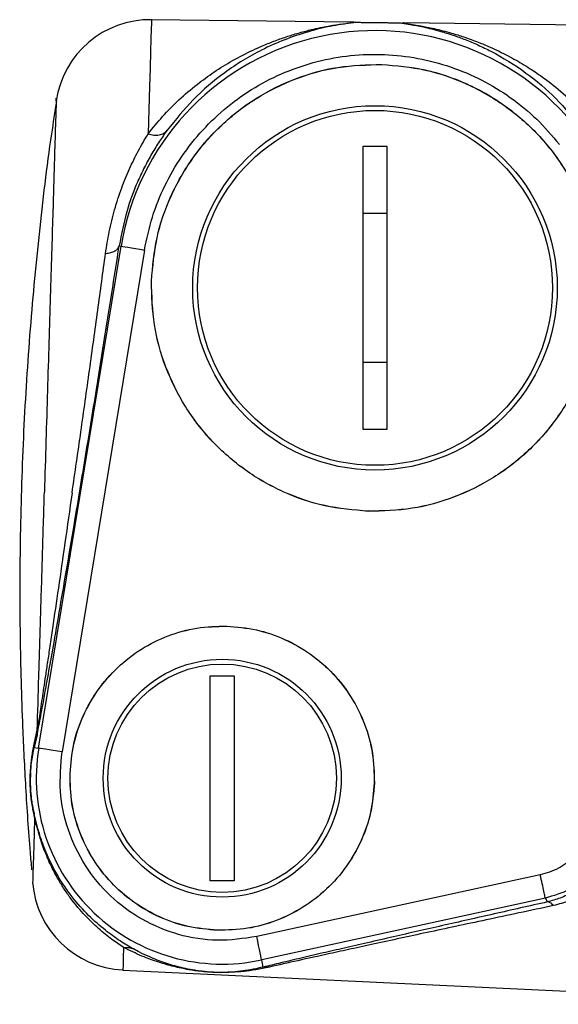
# Model space of a CAD drawing. Header units: millimetres. Extents: x 3 to 4919, y -224 to 3490.
# Tile 20 of 55: x 1417 to 1474, y 2170 to 2273. Entities that reach past the tile are written whole.
import ezdxf

# ---------------------------------------------------------------- set-up
doc = ezdxf.new("R2010")
doc.units = ezdxf.units.MM

msp = doc.modelspace()

# ---------------------------------------------------------------- linework, layer by layer
at = {"color": 7, "linetype": 'Continuous', "lineweight": 25}
for p, q in [((1452.04, 2272.97), (1430.87, 2273.24)), ((1506.74, 2272.28), (1457.37, 2272.9)), ((1453.1, 2259.93), (1455.6, 2259.93)), ((1453.1, 2230.17), (1453.1, 2259.93)), ((1455.6, 2259.93), (1455.6, 2230.17)), ((1455.6, 2252.85), (1453.1, 2252.85)), ((1419.01, 2196.67), (1427.67, 2249.43)), ((1430.13, 2249.02), (1421.48, 2196.27)), ((1427.48, 2249.46), (1427.67, 2249.43)), ((1453.1, 2237.25), (1455.6, 2237.25)), ((1455.6, 2230.17), (1453.1, 2230.17)), ((1437.05, 2204.28), (1439.55, 2204.28)), ((1437.05, 2182.74), (1437.05, 2204.28)), ((1439.55, 2204.28), (1439.55, 2182.74)), ((1418.59, 2197.27), (1418.87, 2198.57)), ((1418.87, 2198.57), (1418.85, 2198.06)), ((1418.85, 2198.06), (1418.56, 2196.75)), ((1418.56, 2196.75), (1418.59, 2197.27)), ((1418.56, 2196.75), (1419.01, 2196.67)), ((1439.55, 2182.74), (1437.05, 2182.74)), ((1471.72, 2183.34), (1441.92, 2176.86)), ((1472.25, 2180.9), (1442.46, 2174.41)), ((1472.46, 2180.5), (1472.25, 2180.9)), ((1442.62, 2173.66), (1442.46, 2174.41)), ((1427.87, 2173.35), (1503.66, 2169.74))]:
    msp.add_line(p, q, dxfattribs=at)
at = {"color": 8, "linetype": 'Continuous', "lineweight": 25, "flags": 128}
for points in [[(1430.87, 2273.24), (1430.87, 2273.22), (1430.86, 2272.91), (1430.84, 2272.25), (1430.81, 2271.24), (1430.77, 2269.88), (1430.72, 2268.19), (1430.66, 2266.17), (1430.59, 2263.84), (1430.51, 2261.23)], [(1427.94, 2175.72), (1427.91, 2174.6), (1427.89, 2173.83), (1427.87, 2173.42), (1427.87, 2173.35)]]:
    msp.add_lwpolyline(points, dxfattribs=at)
at = {"color": 7, "linetype": 'Continuous', "lineweight": 25, "flags": 128}
for points in [[(1427.67, 2249.43), (1427.72, 2249.42), (1427.87, 2249.4), (1428.1, 2249.36), (1428.4, 2249.31), (1428.78, 2249.25), (1429.2, 2249.18), (1429.66, 2249.1), (1430.13, 2249.02)], [(1421.48, 2196.27), (1421, 2196.35), (1420.55, 2196.42), (1420.12, 2196.49), (1419.75, 2196.55), (1419.44, 2196.6), (1419.21, 2196.64), (1419.07, 2196.66), (1419.01, 2196.67)], [(1442.46, 2174.41), (1442.44, 2174.47), (1442.41, 2174.61), (1442.36, 2174.84), (1442.3, 2175.14), (1442.22, 2175.51), (1442.13, 2175.93), (1442.03, 2176.39), (1441.92, 2176.86)]]:
    msp.add_lwpolyline(points, dxfattribs=at)
at = {"color": 7, "linetype": 'Continuous', "lineweight": 25}
for centre, radius in [((1454.35, 2245.05), 19.15), ((1454.35, 2245.05), 18.65), ((1438.3, 2193.51), 12.5), ((1438.3, 2193.51), 12)]:
    msp.add_circle(centre, radius, dxfattribs=at)
for centre, radius, start, end in [((1430.75, 2263.24), 10, 89.2788, 171.5254), ((1454.35, 2245.05), 27.04, 37.9126, 170.6839), ((1438.3, 2193.51), 19.54, 170.6839, 282.2845), ((1428.35, 2183.34), 10, 184.5161, 267.2788)]:
    msp.add_arc(centre, radius, start, end, dxfattribs=at)
for points, knots in [([(1430.51, 2261.23), (1431.01, 2261.85), (1432.04, 2263.12), (1433.77, 2264.86), (1435.58, 2266.4), (1437.47, 2267.78), (1439.43, 2268.99), (1441.17, 2269.89), (1442.67, 2270.56), (1443.89, 2271.05), (1445.17, 2271.49), (1446.44, 2271.88), (1447.58, 2272.18), (1448.58, 2272.4), (1449.39, 2272.55), (1450.06, 2272.67), (1450.7, 2272.76), (1451.31, 2272.84), (1451.77, 2272.9), (1452.02, 2272.94), (1452.18, 2272.96), (1452.1, 2272.97), (1452.04, 2272.97)], [0, 0, 0, 0, 0.079101, 0.162424, 0.250082, 0.327986, 0.411624, 0.501042, 0.544787, 0.596155, 0.649775, 0.700064, 0.750536, 0.789314, 0.823015, 0.851641, 0.8752, 0.906995, 0.939007, 0.954604, 0.96874, 1, 1, 1, 1]), ([(1452.35, 2272.97), (1452.31, 2272.96), (1452.23, 2272.94), (1451.41, 2272.83), (1449.66, 2272.57), (1447.28, 2271.98), (1444.84, 2271.16), (1441.9, 2269.85), (1438.63, 2267.85), (1435.27, 2265.04), (1433.41, 2262.72), (1432.52, 2261.62)], [0, 0, 0, 0, 0.03116, 0.062637, 0.17086, 0.280149, 0.38844, 0.499212, 0.681077, 0.847892, 1, 1, 1, 1]), ([(1452.35, 2272.97), (1452.46, 2272.96), (1452.69, 2272.96), (1453.11, 2272.96), (1453.55, 2272.95), (1453.99, 2272.95), (1454.3, 2272.94), (1454.51, 2272.94), (1454.7, 2272.94), (1454.87, 2272.93), (1455.04, 2272.93), (1455.2, 2272.93), (1455.55, 2272.93), (1455.93, 2272.92), (1456.35, 2272.92), (1456.73, 2272.91), (1456.95, 2272.91), (1457.06, 2272.91)], [0, 0, 0, 0, 0.128524, 0.256438, 0.380863, 0.440724, 0.470425, 0.48515, 0.499798, 0.513003, 0.527284, 0.543634, 0.562721, 0.655167, 0.750072, 0.875047, 1, 1, 1, 1]), ([(1457.06, 2272.91), (1457.19, 2272.88), (1457.38, 2272.84), (1458.1, 2272.73), (1458.72, 2272.62), (1459.47, 2272.47), (1460.32, 2272.27), (1461.36, 2271.99), (1462.54, 2271.63), (1463.85, 2271.15), (1465.18, 2270.59), (1467.35, 2269.54), (1470.15, 2267.8), (1473.35, 2265.13), (1475.13, 2262.94), (1475.99, 2261.9)], [0, 0, 0, 0, 0.062385, 0.090522, 0.124812, 0.161457, 0.203048, 0.249597, 0.309335, 0.370855, 0.434164, 0.499265, 0.680607, 0.847425, 1, 1, 1, 1]), ([(1457.36, 2272.9), (1457.33, 2272.9), (1457.26, 2272.9), (1457.28, 2272.89), (1457.43, 2272.86), (1457.53, 2272.85)], [0, 0, 0, 0, 0.267322, 0.532873, 1, 1, 1, 1]), ([(1430.13, 2249.02), (1430.37, 2250.19), (1430.86, 2252.51), (1432.21, 2255.81), (1433.98, 2258.9), (1436.2, 2261.69), (1438.79, 2264.14), (1441.71, 2266.19), (1444.89, 2267.79), (1448.27, 2268.92), (1451.78, 2269.55), (1455.34, 2269.66), (1458.88, 2269.26), (1462.33, 2268.35), (1465.61, 2266.96), (1468.65, 2265.1), (1471.42, 2262.84), (1472.95, 2261.04), (1473.72, 2260.13)], [0, 0, 0, 0, 0.0625014, 0.1250016, 0.1875001, 0.2500001, 0.3125, 0.3750004, 0.4375011, 0.500001, 0.5625009, 0.6250003, 0.6875007, 0.7499999, 0.8125, 0.8749997, 0.9375012, 1, 1, 1, 1]), ([(1430.86, 2245.76), (1431, 2247.29), (1431.26, 2250.36), (1432.79, 2254.75), (1435.09, 2258.78), (1438.14, 2262.27), (1441.81, 2265.11), (1445.96, 2267.15), (1450.44, 2268.42), (1453.52, 2268.5), (1455.06, 2268.54)], [0, 0, 0, 0, 0.124999, 0.249999, 0.374999, 0.5, 0.625, 0.750001, 0.875, 1, 1, 1, 1]), ([(1430.87, 2245.76), (1431.01, 2247.29), (1431.27, 2250.36), (1432.8, 2254.75), (1435.1, 2258.77), (1438.15, 2262.26), (1441.81, 2265.1), (1445.97, 2267.14), (1450.44, 2268.41), (1453.52, 2268.49), (1455.06, 2268.53)], [0, 0, 0, 0, 0.125002, 0.250001, 0.375002, 0.500001, 0.625002, 0.750001, 0.875001, 1, 1, 1, 1]), ([(1455.06, 2268.54), (1456.59, 2268.41), (1459.66, 2268.14), (1464.06, 2266.61), (1468.08, 2264.32), (1471.57, 2261.26), (1474.41, 2257.59), (1476.46, 2253.44), (1477.72, 2248.97), (1477.8, 2245.89), (1477.84, 2244.35)], [0, 0, 0, 0, 0.125, 0.250002, 0.375001, 0.5, 0.625001, 0.75, 0.875, 1, 1, 1, 1]), ([(1455.06, 2268.53), (1456.59, 2268.4), (1459.66, 2268.13), (1464.05, 2266.6), (1468.07, 2264.31), (1471.57, 2261.26), (1474.4, 2257.59), (1476.45, 2253.44), (1477.71, 2248.96), (1477.79, 2245.88), (1477.83, 2244.35)], [0, 0, 0, 0, 0.125001, 0.25, 0.375001, 0.500001, 0.625001, 0.749999, 0.874999, 1, 1, 1, 1]), ([(1420.89, 2264.71), (1420.71, 2263.55), (1419.98, 2258.9), (1419.01, 2250.68), (1418.01, 2240.04), (1417.35, 2229.24), (1417.03, 2218.7), (1417.02, 2208.56), (1417.25, 2199.97), (1417.64, 2192.38), (1417.96, 2187.39), (1418.22, 2184.49), (1418.27, 2183.88)], [0, 0, 0, 0, 0.043222, 0.174318, 0.306092, 0.439081, 0.574512, 0.696306, 0.814597, 0.89249, 0.977417, 1, 1, 1, 1]), ([(1432.52, 2261.62), (1432.25, 2261.24), (1431.7, 2260.47), (1430.9, 2259.17), (1430.12, 2257.74), (1429.19, 2255.76), (1428.17, 2253.04), (1427.72, 2250.7), (1427.48, 2249.46)], [0, 0, 0, 0, 0.118927, 0.241767, 0.368772, 0.50017, 0.734002, 1, 1, 1, 1]), ([(1430.51, 2261.23), (1430.72, 2261.18), (1431.12, 2261.08), (1431.69, 2261.11), (1432.18, 2261.28), (1432.41, 2261.5), (1432.52, 2261.62)], [0, 0, 0, 0, 0.248984, 0.499972, 0.750975, 1, 1, 1, 1]), ([(1426.04, 2248.67), (1426.16, 2249.43), (1426.4, 2250.99), (1426.98, 2253.3), (1427.7, 2255.52), (1428.55, 2257.58), (1429.48, 2259.49), (1430.16, 2260.64), (1430.51, 2261.23)], [0, 0, 0, 0, 0.16039, 0.32798, 0.503511, 0.665247, 0.827672, 1, 1, 1, 1]), ([(1418.85, 2198.06), (1418.9, 2198.3), (1419, 2198.79), (1419.19, 2199.79), (1419.4, 2200.9), (1419.69, 2202.52), (1420.1, 2204.77), (1420.68, 2208.05), (1421.36, 2211.98), (1422.13, 2216.5), (1423.06, 2222.01), (1424.13, 2228.47), (1425.31, 2235.74), (1426.45, 2242.86), (1427.13, 2247.26), (1427.48, 2249.46)], [0, 0, 0, 0, 0.031254, 0.062357, 0.092572, 0.124465, 0.185441, 0.248756, 0.331453, 0.415048, 0.498763, 0.623868, 0.74915, 0.874705, 1, 1, 1, 1]), ([(1426.04, 2248.67), (1426.23, 2248.7), (1426.61, 2248.75), (1427.05, 2248.93), (1427.37, 2249.17), (1427.44, 2249.36), (1427.48, 2249.46)], [0, 0, 0, 0, 0.249073, 0.500002, 0.750966, 1, 1, 1, 1]), ([(1422.53, 2223.5), (1422.84, 2225.64), (1423.46, 2229.95), (1424.36, 2236.42), (1425.24, 2242.76), (1425.77, 2246.7), (1426.04, 2248.67)], [0, 0, 0, 0, 0.247291, 0.496734, 0.747793, 1, 1, 1, 1]), ([(1453.65, 2221.56), (1452.11, 2221.7), (1449.04, 2221.96), (1444.65, 2223.49), (1440.63, 2225.79), (1437.14, 2228.84), (1434.3, 2232.51), (1432.25, 2236.66), (1430.99, 2241.14), (1430.91, 2244.22), (1430.86, 2245.76)], [0, 0, 0, 0, 0.125, 0.249999, 0.374999, 0.499999, 0.625, 0.749999, 0.875, 1, 1, 1, 1]), ([(1453.65, 2221.57), (1452.11, 2221.7), (1449.05, 2221.97), (1444.65, 2223.5), (1440.63, 2225.79), (1437.14, 2228.84), (1434.31, 2232.51), (1432.26, 2236.66), (1431, 2241.14), (1430.91, 2244.22), (1430.87, 2245.76)], [0, 0, 0, 0, 0.125001, 0.250001, 0.375001, 0.500001, 0.625001, 0.750001, 0.875002, 1, 1, 1, 1]), ([(1477.83, 2244.35), (1477.7, 2242.81), (1477.43, 2239.74), (1475.9, 2235.35), (1473.61, 2231.33), (1470.56, 2227.84), (1466.89, 2225), (1462.74, 2222.96), (1458.27, 2221.69), (1455.19, 2221.61), (1453.65, 2221.57)], [0, 0, 0, 0, 0.124999, 0.250001, 0.375001, 0.5, 0.625001, 0.750001, 0.875001, 1, 1, 1, 1]), ([(1477.84, 2244.35), (1477.71, 2242.81), (1477.44, 2239.74), (1475.91, 2235.35), (1473.62, 2231.33), (1470.57, 2227.83), (1466.9, 2225), (1462.74, 2222.95), (1458.27, 2221.69), (1455.19, 2221.6), (1453.65, 2221.56)], [0, 0, 0, 0, 0.125001, 0.250001, 0.375001, 0.500001, 0.625, 0.75, 0.875, 1, 1, 1, 1]), ([(1418.87, 2198.57), (1418.92, 2200.41), (1419.03, 2204.1), (1419.22, 2210.33), (1419.42, 2216.86), (1419.55, 2221.34), (1419.62, 2223.58)], [0, 0, 0, 0, 0.25, 0.499999, 0.749999, 1, 1, 1, 1]), ([(1422.53, 2223.5), (1422.28, 2221.74), (1421.79, 2218.33), (1421.1, 2213.56), (1420.57, 2209.97), (1420.2, 2207.43), (1419.95, 2205.77), (1419.73, 2204.3), (1419.54, 2203.02), (1419.31, 2201.47), (1419.07, 2199.88), (1418.93, 2198.96), (1418.87, 2198.57)], [0, 0, 0, 0, 0.178778, 0.347214, 0.50399, 0.576366, 0.643414, 0.705231, 0.76191, 0.813555, 0.921262, 1, 1, 1, 1]), ([(1422.31, 2193.99), (1422.4, 2195.04), (1422.58, 2197.13), (1423.62, 2200.12), (1425.18, 2202.85), (1427.26, 2205.23), (1429.76, 2207.16), (1432.59, 2208.56), (1435.63, 2209.42), (1437.73, 2209.47), (1438.78, 2209.5)], [0, 0, 0, 0, 0.1250005, 0.25, 0.3750001, 0.5000002, 0.6249989, 0.7499986, 0.8749989, 1, 1, 1, 1]), ([(1422.31, 2193.99), (1422.4, 2195.03), (1422.59, 2197.12), (1423.63, 2200.11), (1425.19, 2202.85), (1427.27, 2205.23), (1429.76, 2207.16), (1432.59, 2208.55), (1435.63, 2209.41), (1437.73, 2209.47), (1438.78, 2209.49)], [0, 0, 0, 0, 0.125, 0.25, 0.375, 0.500001, 0.625, 0.749999, 0.875, 1, 1, 1, 1]), ([(1438.78, 2209.5), (1439.82, 2209.41), (1441.91, 2209.23), (1444.9, 2208.19), (1447.64, 2206.63), (1450.02, 2204.55), (1451.95, 2202.05), (1453.35, 2199.22), (1454.21, 2196.17), (1454.26, 2194.08), (1454.29, 2193.03)], [0, 0, 0, 0, 0.124999, 0.249999, 0.375, 0.5, 0.624999, 0.749999, 0.875001, 1, 1, 1, 1]), ([(1438.78, 2209.49), (1439.82, 2209.4), (1441.91, 2209.22), (1444.9, 2208.18), (1447.64, 2206.62), (1450.01, 2204.54), (1451.94, 2202.05), (1453.34, 2199.22), (1454.2, 2196.17), (1454.25, 2194.08), (1454.28, 2193.03)], [0, 0, 0, 0, 0.1249993, 0.2499995, 0.3749998, 0.4999992, 0.6250002, 0.7500001, 0.8749996, 1, 1, 1, 1]), ([(1418.59, 2189.41), (1418.55, 2189.58), (1418.47, 2189.93), (1418.36, 2190.53), (1418.26, 2191.13), (1418.2, 2191.68), (1418.17, 2192), (1418.16, 2192.26), (1418.14, 2192.53), (1418.13, 2192.77), (1418.13, 2193), (1418.12, 2193.33), (1418.13, 2193.61), (1418.14, 2193.86), (1418.14, 2193.97), (1418.15, 2194.06), (1418.15, 2194.12), (1418.16, 2194.23), (1418.17, 2194.43), (1418.19, 2194.68), (1418.22, 2194.99), (1418.26, 2195.41), (1418.33, 2195.94), (1418.44, 2196.59), (1418.54, 2197.03), (1418.59, 2197.27)], [0, 0, 0, 0, 0.083291, 0.167109, 0.249767, 0.282046, 0.297322, 0.312469, 0.32807, 0.34395, 0.358189, 0.37527, 0.422763, 0.438786, 0.458368, 0.459692, 0.470344, 0.483046, 0.500279, 0.545791, 0.590136, 0.639407, 0.741749, 0.860986, 1, 1, 1, 1]), ([(1418.17, 2194.11), (1418.2, 2194.46), (1418.26, 2195.14), (1418.4, 2195.96), (1418.51, 2196.48), (1418.56, 2196.75)], [0, 0, 0, 0, 0.330583, 0.646473, 1, 1, 1, 1]), ([(1441.92, 2176.86), (1440.55, 2176.66), (1437.81, 2176.26), (1433.66, 2176.94), (1429.81, 2178.54), (1426.45, 2181.03), (1423.78, 2184.25), (1422, 2188.02), (1421.1, 2192.13), (1421.35, 2194.89), (1421.48, 2196.27)], [0, 0, 0, 0, 0.125, 0.25, 0.374999, 0.499999, 0.624999, 0.749999, 0.875, 1, 1, 1, 1]), ([(1418.17, 2194.11), (1418.16, 2193.97), (1418.14, 2193.68), (1418.13, 2193.22), (1418.14, 2192.78), (1418.15, 2192.46), (1418.16, 2192.22), (1418.18, 2191.98), (1418.21, 2191.69), (1418.26, 2191.22), (1418.34, 2190.71), (1418.45, 2190.18), (1418.52, 2189.87), (1418.56, 2189.71)], [0, 0, 0, 0, 0.126013, 0.25098, 0.313527, 0.342608, 0.37219, 0.402418, 0.433214, 0.495778, 0.659129, 0.823755, 1, 1, 1, 1]), ([(1437.82, 2177.53), (1436.77, 2177.62), (1434.68, 2177.8), (1431.7, 2178.84), (1428.96, 2180.4), (1426.58, 2182.48), (1424.65, 2184.97), (1423.26, 2187.8), (1422.4, 2190.85), (1422.34, 2192.94), (1422.31, 2193.99)], [0, 0, 0, 0, 0.125002, 0.25, 0.375, 0.500001, 0.625002, 0.75, 0.875, 1, 1, 1, 1]), ([(1437.82, 2177.52), (1436.77, 2177.61), (1434.68, 2177.79), (1431.69, 2178.83), (1428.95, 2180.39), (1426.58, 2182.47), (1424.64, 2184.97), (1423.25, 2187.8), (1422.39, 2190.84), (1422.33, 2192.94), (1422.31, 2193.99)], [0, 0, 0, 0, 0.124999, 0.250001, 0.374999, 0.5, 0.625, 0.75, 0.875001, 1, 1, 1, 1]), ([(1454.28, 2193.03), (1454.19, 2191.99), (1454.01, 2189.9), (1452.97, 2186.91), (1451.41, 2184.17), (1449.33, 2181.79), (1446.83, 2179.86), (1444.01, 2178.47), (1440.96, 2177.61), (1438.87, 2177.55), (1437.82, 2177.53)], [0, 0, 0, 0, 0.125, 0.25, 0.375001, 0.500001, 0.625, 0.750001, 0.875002, 1, 1, 1, 1]), ([(1454.29, 2193.03), (1454.2, 2191.98), (1454.02, 2189.89), (1452.98, 2186.9), (1451.41, 2184.17), (1449.34, 2181.79), (1446.84, 2179.86), (1444.01, 2178.46), (1440.96, 2177.6), (1438.87, 2177.55), (1437.82, 2177.52)], [0, 0, 0, 0, 0.125001, 0.25, 0.375, 0.5, 0.625001, 0.750001, 0.874999, 1, 1, 1, 1]), ([(1428.98, 2175.56), (1428.52, 2175.82), (1427.61, 2176.35), (1425.99, 2177.51), (1424.26, 2179.02), (1422.77, 2180.69), (1421.63, 2182.26), (1420.81, 2183.61), (1420.1, 2184.99), (1419.53, 2186.36), (1419.14, 2187.49), (1418.89, 2188.36), (1418.73, 2188.96), (1418.62, 2189.44), (1418.58, 2189.62), (1418.56, 2189.71)], [0, 0, 0, 0, 0.1257, 0.249412, 0.385004, 0.520001, 0.594971, 0.670772, 0.744326, 0.810542, 0.873658, 0.907698, 0.938115, 0.971004, 1, 1, 1, 1]), ([(1418.59, 2189.41), (1418.59, 2189.46), (1418.58, 2189.56), (1418.57, 2189.66), (1418.56, 2189.71)], [0, 0, 0, 0, 0.499988, 1, 1, 1, 1]), ([(1427.94, 2175.72), (1427.54, 2175.99), (1426.72, 2176.53), (1425.33, 2177.65), (1423.85, 2179.07), (1422.64, 2180.5), (1421.72, 2181.81), (1421.06, 2182.87), (1420.47, 2183.97), (1419.97, 2185.05), (1419.59, 2186), (1419.3, 2186.82), (1419.08, 2187.54), (1418.91, 2188.16), (1418.76, 2188.72), (1418.65, 2189.19), (1418.61, 2189.33), (1418.59, 2189.41)], [0, 0, 0, 0, 0.12228, 0.250245, 0.370953, 0.501873, 0.565356, 0.62826, 0.696422, 0.754657, 0.805067, 0.846714, 0.879943, 0.912729, 0.940718, 0.970988, 1, 1, 1, 1]), ([(1475.26, 2185.21), (1474.74, 2184.78), (1473.68, 2183.92), (1472.37, 2183.54), (1471.72, 2183.34)], [0, 0, 0, 0, 0.499973, 1, 1, 1, 1]), ([(1472.25, 2180.9), (1472.24, 2180.94), (1472.23, 2181.03), (1472.1, 2181.59), (1471.93, 2182.4), (1471.79, 2183.03), (1471.72, 2183.34)], [0, 0, 0, 0, 0.249995, 0.499997, 0.750006, 1, 1, 1, 1]), ([(1476.98, 2183.39), (1476.27, 2182.81), (1474.87, 2181.66), (1473.12, 2181.16), (1472.25, 2180.9)], [0, 0, 0, 0, 0.500027, 1, 1, 1, 1]), ([(1477.18, 2183.1), (1476.88, 2182.82), (1476.28, 2182.27), (1475.16, 2181.53), (1473.93, 2180.9), (1472.92, 2180.63), (1472.46, 2180.5)], [0, 0, 0, 0, 0.2492689, 0.4992592, 0.7727543, 1, 1, 1, 1]), ([(1479.01, 2183.18), (1478.6, 2182.83), (1477.82, 2182.15), (1476.41, 2181.29), (1474.87, 2180.57), (1473.67, 2180.27), (1473.1, 2180.12)], [0, 0, 0, 0, 0.257486, 0.499457, 0.760971, 1, 1, 1, 1]), ([(1472.46, 2180.5), (1470.59, 2180.08), (1466.86, 2179.24), (1461.46, 2178.02), (1457.04, 2177.01), (1453.62, 2176.23), (1451.15, 2175.66), (1448.81, 2175.12), (1446.58, 2174.6), (1444.45, 2174.1), (1443.22, 2173.8), (1442.62, 2173.66)], [0, 0, 0, 0, 0.16933, 0.336919, 0.499802, 0.589871, 0.672475, 0.749766, 0.834023, 0.918361, 1, 1, 1, 1]), ([(1473.1, 2180.12), (1471.89, 2179.86), (1469.51, 2179.36), (1466.09, 2178.63), (1462.87, 2177.94), (1459.86, 2177.3), (1457.02, 2176.68), (1454.35, 2176.11), (1451.88, 2175.57), (1449.14, 2174.97), (1446.14, 2174.31), (1444.23, 2173.88), (1443.27, 2173.66)], [0, 0, 0, 0, 0.110543, 0.215738, 0.315646, 0.410333, 0.499877, 0.589155, 0.672428, 0.749852, 0.875032, 1, 1, 1, 1]), ([(1473.1, 2180.12), (1472.99, 2180.24), (1472.77, 2180.48), (1472.56, 2180.5), (1472.46, 2180.5)], [0, 0, 0, 0, 0.500178, 1, 1, 1, 1]), ([(1427.94, 2175.72), (1428.13, 2175.73), (1428.49, 2175.75), (1428.82, 2175.62), (1428.98, 2175.56)], [0, 0, 0, 0, 0.499997, 1, 1, 1, 1]), ([(1443.27, 2173.66), (1443.02, 2173.61), (1442.55, 2173.5), (1441.85, 2173.38), (1441.22, 2173.28), (1440.57, 2173.2), (1439.86, 2173.14), (1439.03, 2173.09), (1438.2, 2173.07), (1437.55, 2173.09), (1437.23, 2173.11), (1436.77, 2173.13), (1435.86, 2173.21), (1434.62, 2173.4), (1433.16, 2173.71), (1431.54, 2174.18), (1429.78, 2174.81), (1428.58, 2175.41), (1427.94, 2175.72)], [0, 0, 0, 0, 0.053583, 0.102955, 0.148132, 0.184803, 0.232874, 0.283514, 0.336424, 0.357553, 0.367999, 0.378574, 0.417102, 0.494365, 0.599452, 0.712308, 0.848264, 1, 1, 1, 1]), ([(1442.62, 2173.66), (1442.26, 2173.58), (1441.58, 2173.42), (1440.51, 2173.25), (1439.48, 2173.14), (1438.57, 2173.09), (1437.85, 2173.09), (1437.4, 2173.11), (1436.94, 2173.13), (1436.4, 2173.18), (1435.89, 2173.24), (1435.4, 2173.32), (1434.76, 2173.43), (1433.99, 2173.6), (1433.11, 2173.83), (1432.27, 2174.09), (1431.44, 2174.4), (1430.55, 2174.77), (1429.73, 2175.16), (1429.19, 2175.45), (1428.98, 2175.56)], [0, 0, 0, 0, 0.0879093, 0.1700215, 0.2510705, 0.3128016, 0.3429864, 0.3579587, 0.3729241, 0.4028259, 0.4340761, 0.4627678, 0.4962728, 0.5665148, 0.6371186, 0.7073696, 0.7766659, 0.8515477, 0.9413032, 1, 1, 1, 1]), ([(1443.27, 2173.66), (1443.16, 2173.68), (1442.94, 2173.71), (1442.73, 2173.67), (1442.62, 2173.66)], [0, 0, 0, 0, 0.5, 1, 1, 1, 1])]:
    msp.add_open_spline(points, degree=3, knots=knots, dxfattribs=at)
at = {"color": 8, "linetype": 'Continuous', "lineweight": 25}
for points, knots in [([(1457.53, 2272.85), (1457.67, 2272.82), (1457.98, 2272.78), (1458.58, 2272.68), (1459.21, 2272.57), (1459.84, 2272.45), (1460.61, 2272.29), (1461.48, 2272.08), (1462.52, 2271.8), (1463.76, 2271.41), (1465.11, 2270.92), (1466.35, 2270.4), (1467.68, 2269.79), (1469.14, 2269.02), (1470.77, 2268.03), (1472.53, 2266.82), (1474.37, 2265.32), (1476.27, 2263.49), (1477.4, 2262.14), (1477.95, 2261.49)], [0, 0, 0, 0, 0.031044, 0.069561, 0.093853, 0.123692, 0.159092, 0.200062, 0.24242, 0.300246, 0.368131, 0.424562, 0.467781, 0.550035, 0.626871, 0.698298, 0.804872, 0.905406, 1, 1, 1, 1]), ([(1420.86, 2264.71), (1420.86, 2264.71), (1420.86, 2265.38), (1420.85, 2264.17), (1420.82, 2263.51), (1420.76, 2261.67), (1420.69, 2259.31), (1420.6, 2256.3), (1420.5, 2252.75), (1420.37, 2248.69), (1420.24, 2244.21), (1420.09, 2239.37), (1419.94, 2234.26), (1419.78, 2228.97), (1419.67, 2225.38), (1419.62, 2223.58)], [0, 0, 0, 0, 0.000005, 0.083338, 0.166671, 0.250003, 0.333336, 0.416669, 0.500002, 0.583336, 0.666667, 0.750001, 0.833334, 0.916666, 1, 1, 1, 1]), ([(1418.59, 2189.41), (1418.56, 2188.44), (1418.51, 2186.5), (1418.44, 2184.42), (1418.4, 2183.06), (1418.38, 2182.44), (1418.39, 2182.52), (1418.39, 2182.55)], [0, 0, 0, 0, 0.228942, 0.457884, 0.686827, 0.91577, 1, 1, 1, 1])]:
    msp.add_open_spline(points, degree=3, knots=knots, dxfattribs=at)

doc.saveas('drawing.dxf')
